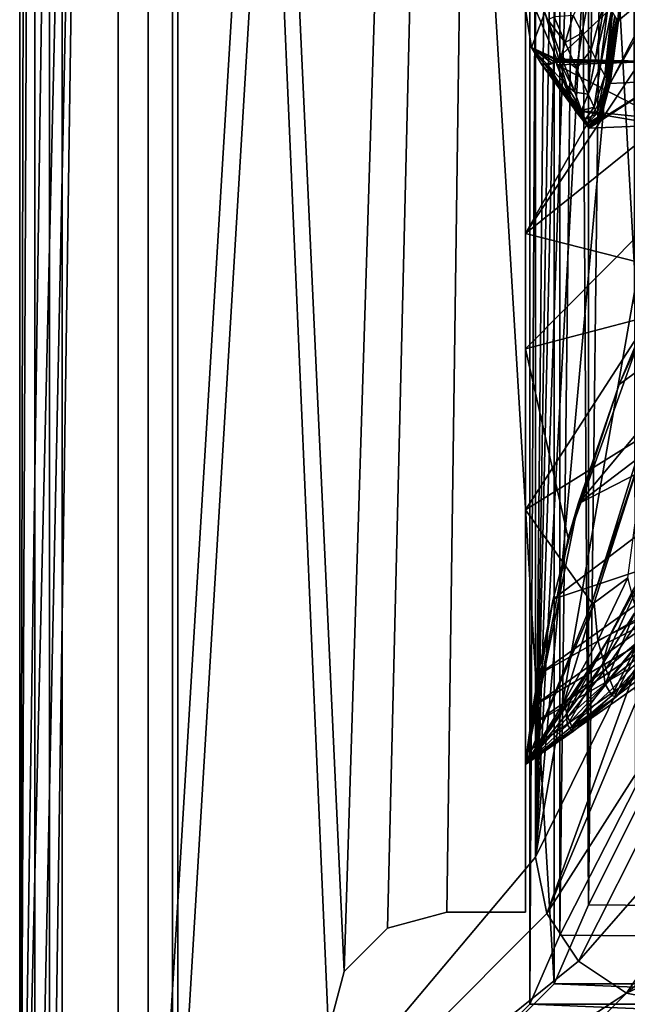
# Model space of a CAD drawing. Header units: metres. Extents: x 0 to 1004, y -708 to 0.
# Tile 2 of 116: x 0 to 62, y -652 to -552. Entities that reach past the tile are written whole.
import ezdxf

# ---------------------------------------------------------------- set-up
doc = ezdxf.new("R2010")
doc.units = ezdxf.units.M

msp = doc.modelspace()

# ---------------------------------------------------------------- linework, layer by layer
at = {"layer": 'top01'}
for points in [[(4.296307, -31.426254, 2063.059814), (32.904003, -648.417358, 2063.059814), (51.296307, -64.566307, 2063.059814)], [(32.904003, -648.417358, 2063.059814), (4.296307, -31.426254, 2063.059814), (31.296307, -654.417358, 2063.059814)], [(4.296307, -31.426254, 2063.059814), (4.296307, -686.417358, 2063.059814), (31.296307, -654.417358, 2063.059814)], [(51.296307, -64.566307, 163.059692), (32.904003, -648.417358, 163.059692), (4.296307, -31.426254, 163.059692)], [(4.296307, -31.426254, 163.059692), (32.904003, -648.417358, 163.059692), (31.296307, -654.417358, 163.059692)], [(4.296307, -686.417358, 163.059692), (4.296307, -31.426254, 163.059692), (31.296307, -654.417358, 163.059692)], [(4.296307, -686.417358, 163.059692), (4.296307, -686.417358, 176.057236), (4.296307, -31.426254, 163.059692)], [(4.296307, -686.417358, 176.057236), (4.296307, -686.417358, 2050.057129), (4.296307, -31.426254, 163.059692)], [(4.296307, -31.426254, 163.059692), (4.296307, -686.417358, 2050.057129), (4.296307, -31.426254, 2063.059814)], [(4.296307, -686.417358, 2050.057129), (4.296307, -686.417358, 2063.059814), (4.296307, -31.426254, 2063.059814)], [(51.296307, -64.566307, 2063.059814), (32.904003, -648.417358, 2063.059814), (37.296307, -644.025024, 2063.059814)], [(51.296307, -64.566307, 163.059692), (37.296307, -644.025024, 163.059692), (32.904003, -648.417358, 163.059692)], [(37.296307, -644.025024, 2063.059814), (43.296307, -642.417358, 2063.059814), (51.296307, -64.566307, 2063.059814)], [(43.296307, -642.417358, 163.059692), (37.296307, -644.025024, 163.059692), (51.296307, -64.566307, 163.059692)], [(43.296307, -642.417358, 2063.059814), (51.296307, -642.417358, 2063.059814), (51.296307, -64.566307, 2063.059814)], [(51.296307, -642.417358, 163.059692), (43.296307, -642.417358, 163.059692), (51.296307, -64.566307, 163.059692)], [(51.296307, -642.417358, 2063.059814), (51.296307, -344.212433, 2037.928223), (51.296307, -64.566307, 2063.059814)], [(51.296307, -64.566307, 163.059692), (51.296307, -344.179352, 179.059677), (51.296307, -642.417358, 163.059692)], [(51.296307, -344.179352, 179.059677), (51.29631, -368.229248, 179.983154), (51.296307, -642.417358, 163.059692)], [(51.296307, -642.417358, 2063.059814), (51.296307, -379.358856, 2036.812866), (51.296307, -344.212433, 2037.928223)], [(51.296307, -642.417358, 163.059692), (51.29631, -368.229248, 179.983154), (51.29631, -392.138245, 182.753937)], [(51.296307, -414.289124, 2033.451294), (51.296307, -379.358856, 2036.812866), (51.296307, -642.417358, 2063.059814)], [(51.29631, -392.138245, 182.753937), (51.296322, -415.760559, 187.369766), (51.296307, -642.417358, 163.059692)], [(51.296307, -545.708618, 2038.852905), (51.296307, -414.289124, 2033.451294), (51.296307, -642.417358, 2063.059814)], [(51.296322, -415.760559, 187.369766), (51.296322, -438.949615, 193.818451), (51.296307, -642.417358, 163.059692)], [(51.296307, -642.417358, 163.059692), (51.296322, -438.949615, 193.818451), (51.296299, -461.559418, 202.071503)], [(51.296299, -461.559418, 202.071503), (51.296318, -483.448181, 212.081375), (51.296307, -642.417358, 163.059692)], [(51.296318, -483.448181, 212.081375), (51.296307, -504.481445, 223.782303), (51.296307, -642.417358, 163.059692)], [(51.296307, -642.417358, 163.059692), (51.296307, -504.481445, 223.782303), (51.296307, -541.746399, 234.532043)], [(50.696754, -547.123962, 1498.722168), (78.530624, -533.296875, 1517.080933), (54.458176, -555.882141, 1499.418823)], [(54.458176, -555.882141, 1499.418823), (78.530624, -533.296875, 1517.080933), (64.557434, -556.107483, 1505.210205)], [(64.958168, -548.415039, 931.267273), (64.770073, -533.586365, 788.155823), (60.716156, -551.948853, 975.428162)], [(60.716156, -551.948853, 975.428162), (64.770073, -533.586365, 788.155823), (61.564667, -542.806213, 870.966614)], [(51.296307, -541.746399, 234.532043), (51.29636, -585.252197, 225.005692), (51.296307, -642.417358, 163.059692)], [(89.512543, -542.684937, 241.204956), (75.097847, -561.246094, 235.300919), (51.296307, -541.746399, 234.532043)], [(75.097847, -561.246094, 235.300919), (51.29636, -585.252197, 225.005692), (51.296307, -541.746399, 234.532043)], [(69.143967, -546.791016, 2035.872192), (69.004654, -542.102051, 2034.781128), (51.296307, -573.572144, 2043.606323)], [(69.004654, -542.102051, 2034.781128), (51.296307, -545.708618, 2038.852905), (51.296307, -573.572144, 2043.606323)], [(61.492931, -542.783325, 870.774902), (60.602188, -551.880615, 975.173157), (60.645874, -551.946167, 975.143494)], [(61.521011, -542.818726, 870.754517), (61.492931, -542.783325, 870.774902), (60.645874, -551.946167, 975.143494)], [(61.521011, -542.818726, 870.754517), (60.645874, -551.946167, 975.143494), (60.703629, -551.862793, 975.156311)], [(61.529472, -542.758789, 870.723755), (60.660934, -551.875305, 975.098877), (60.651138, -551.886169, 975.080688)], [(61.522686, -542.763977, 870.711487), (61.529472, -542.758789, 870.723755), (60.651138, -551.886169, 975.080688)], [(61.522686, -542.763977, 870.711487), (60.651138, -551.886169, 975.080688), (60.678783, -551.881653, 975.087708)], [(60.678783, -551.881653, 975.087708), (60.700829, -551.887512, 975.088684), (61.540878, -542.759094, 870.716003)], [(61.540878, -542.759094, 870.716003), (61.522686, -542.763977, 870.711487), (60.678783, -551.881653, 975.087708)], [(60.700829, -551.887512, 975.088684), (61.555317, -542.760986, 870.716492), (61.540878, -542.759094, 870.716003)], [(60.700829, -551.887512, 975.088684), (60.716156, -551.948853, 975.428162), (61.555317, -542.760986, 870.716492)], [(60.716156, -551.948853, 975.428162), (61.564667, -542.806213, 870.966614), (61.555317, -542.760986, 870.716492)], [(51.296307, -642.417358, 2063.059814), (51.296307, -573.572144, 2043.606323), (51.296307, -545.708618, 2038.852905)], [(53.258217, -551.167358, 1395.387573), (50.696754, -547.123962, 1498.722168), (51.881226, -554.714172, 1498.121582)], [(51.881226, -554.714172, 1498.121582), (50.696754, -547.123962, 1498.722168), (54.458176, -555.882141, 1499.418823)], [(51.296307, -573.572144, 2043.606323), (68.866333, -559.451843, 2038.459351), (69.143967, -546.791016, 2035.872192)], [(57.019741, -553.19873, 1081.49231), (58.023891, -547.776794, 977.015747), (56.132061, -551.445496, 1082.078735)], [(58.023891, -547.776794, 977.015747), (57.019741, -553.19873, 1081.49231), (57.93121, -554.944458, 1080.905518)], [(58.023891, -547.776794, 977.015747), (57.93121, -554.944458, 1080.905518), (59.321442, -549.904968, 976.064392)], [(65.148102, -558.083435, 1074.574097), (64.958168, -548.415039, 931.267273), (59.863762, -558.349976, 1080.093384)], [(59.863762, -558.349976, 1080.093384), (64.958168, -548.415039, 931.267273), (60.716156, -551.948853, 975.428162)], [(59.321442, -549.904968, 976.064392), (57.93121, -554.944458, 1080.905518), (58.395775, -555.814514, 1080.612061)], [(59.321442, -549.904968, 976.064392), (58.395775, -555.814514, 1080.612061), (59.65694, -550.433655, 975.826477)], [(53.258217, -551.167358, 1395.387573), (51.881226, -554.714172, 1498.121582), (54.733624, -556.088806, 1394.888428)], [(53.548935, -551.88092, 1291.288696), (53.258217, -551.167358, 1395.387573), (54.895191, -555.569824, 1290.670532)], [(54.895191, -555.569824, 1290.670532), (53.258217, -551.167358, 1395.387573), (54.733624, -556.088806, 1394.888428)], [(59.65694, -550.433655, 975.826477), (58.395775, -555.814514, 1080.612061), (58.86618, -556.682678, 1080.318848)], [(59.996826, -550.960999, 975.588684), (59.65694, -550.433655, 975.826477), (58.86618, -556.682678, 1080.318848)], [(59.342438, -557.548889, 1080.025879), (59.996826, -550.960999, 975.588684), (58.86618, -556.682678, 1080.318848)], [(59.996826, -550.960999, 975.588684), (59.342438, -557.548889, 1080.025879), (60.34111, -551.487, 975.351135)], [(54.181015, -551.575989, 1187.089355), (53.548935, -551.88092, 1291.288696), (55.305431, -554.208984, 1186.449341)], [(55.305431, -554.208984, 1186.449341), (53.548935, -551.88092, 1291.288696), (54.895191, -555.569824, 1290.670532)], [(56.132061, -551.445496, 1082.078735), (54.181015, -551.575989, 1187.089355), (55.305431, -554.208984, 1186.449341)], [(55.305431, -554.208984, 1186.449341), (57.019741, -553.19873, 1081.49231), (56.132061, -551.445496, 1082.078735)], [(60.34111, -551.487, 975.351135), (59.342438, -557.548889, 1080.025879), (59.582741, -557.981323, 1079.879517)], [(60.514885, -551.749451, 975.232483), (60.34111, -551.487, 975.351135), (59.582741, -557.981323, 1079.879517)], [(59.703445, -558.197327, 1079.806396), (60.514885, -551.749451, 975.232483), (59.582741, -557.981323, 1079.879517)], [(60.514885, -551.749451, 975.232483), (59.703445, -558.197327, 1079.806396), (60.602188, -551.880615, 975.173157)], [(60.602188, -551.880615, 975.173157), (59.703445, -558.197327, 1079.806396), (59.763844, -558.30542, 1079.769775)], [(60.645874, -551.946167, 975.143494), (60.602188, -551.880615, 975.173157), (59.763844, -558.30542, 1079.769775)], [(60.645874, -551.946167, 975.143494), (59.763844, -558.30542, 1079.769775), (59.842598, -558.210815, 1079.789307)], [(60.660934, -551.875305, 975.098877), (59.774628, -558.261597, 1079.691284), (60.651138, -551.886169, 975.080688)], [(60.660934, -551.875305, 975.098877), (59.787167, -558.242065, 1079.714722), (59.774628, -558.261597, 1079.691284)], [(60.651138, -551.886169, 975.080688), (59.774628, -558.261597, 1079.691284), (59.811974, -558.260132, 1079.701294)], [(60.660934, -551.875305, 975.098877), (60.676556, -551.867126, 975.119995), (59.787167, -558.242065, 1079.714722)], [(60.676556, -551.867126, 975.119995), (59.807472, -558.226074, 1079.742188), (59.787167, -558.242065, 1079.714722)], [(59.807472, -558.226074, 1079.742188), (60.692551, -551.859131, 975.141174), (59.828281, -558.210388, 1079.769775)], [(60.676556, -551.867126, 975.119995), (60.692551, -551.859131, 975.141174), (59.807472, -558.226074, 1079.742188)], [(59.811974, -558.260132, 1079.701294), (59.8419, -558.273071, 1079.703247), (60.678783, -551.881653, 975.087708)], [(60.678783, -551.881653, 975.087708), (60.651138, -551.886169, 975.080688), (59.811974, -558.260132, 1079.701294)], [(60.700882, -551.855469, 975.151855), (59.839134, -558.203003, 1079.783691), (59.828281, -558.210388, 1079.769775)], [(59.828281, -558.210388, 1079.769775), (60.692551, -551.859131, 975.141174), (60.700882, -551.855469, 975.151855)], [(60.704613, -551.852844, 975.156677), (59.839134, -558.203003, 1079.783691), (60.700882, -551.855469, 975.151855)], [(59.839134, -558.203003, 1079.783691), (60.704613, -551.852844, 975.156677), (59.844002, -558.198486, 1079.789917)], [(59.8419, -558.273071, 1079.703247), (60.700829, -551.887512, 975.088684), (60.678783, -551.881653, 975.087708)], [(59.8419, -558.273071, 1079.703247), (59.863762, -558.349976, 1080.093384), (60.700829, -551.887512, 975.088684)], [(60.703629, -551.862793, 975.156311), (60.645874, -551.946167, 975.143494), (59.842598, -558.210815, 1079.789307)], [(60.703629, -551.862793, 975.156311), (59.842598, -558.210815, 1079.789307), (59.844147, -558.204834, 1079.790039)], [(60.704613, -551.852844, 975.156677), (60.705204, -551.855225, 975.157104), (59.844002, -558.198486, 1079.789917)], [(60.705204, -551.855225, 975.157104), (59.844765, -558.201477, 1079.790405), (59.844002, -558.198486, 1079.789917)], [(60.703629, -551.862793, 975.156311), (59.844147, -558.204834, 1079.790039), (60.704758, -551.857971, 975.15686)], [(60.704758, -551.857971, 975.15686), (59.844147, -558.204834, 1079.790039), (59.844765, -558.201477, 1079.790405)], [(60.704758, -551.857971, 975.15686), (59.844765, -558.201477, 1079.790405), (60.705204, -551.855225, 975.157104)], [(59.863762, -558.349976, 1080.093384), (60.716156, -551.948853, 975.428162), (60.700829, -551.887512, 975.088684)], [(56.459549, -556.832031, 1185.808594), (57.019741, -553.19873, 1081.49231), (55.305431, -554.208984, 1186.449341)], [(57.019741, -553.19873, 1081.49231), (56.459549, -556.832031, 1185.808594), (57.93121, -554.944458, 1080.905518)], [(54.895191, -555.569824, 1290.670532), (56.459549, -556.832031, 1185.808594), (55.305431, -554.208984, 1186.449341)], [(52.920883, -556.39856, 1498.437622), (55.867161, -559.769592, 1394.514893), (51.881226, -554.714172, 1498.121582)], [(55.867161, -559.769592, 1394.514893), (55.486763, -558.54364, 1394.639282), (51.881226, -554.714172, 1498.121582)], [(51.881226, -554.714172, 1498.121582), (55.486763, -558.54364, 1394.639282), (54.733624, -556.088806, 1394.888428)], [(54.458176, -555.882141, 1499.418823), (54.399502, -555.986877, 1499.366699), (51.881226, -554.714172, 1498.121582)], [(54.399502, -555.986877, 1499.366699), (54.186161, -556.172485, 1499.21106), (51.881226, -554.714172, 1498.121582)], [(51.881226, -554.714172, 1498.121582), (54.186161, -556.172485, 1499.21106), (53.982227, -556.315979, 1499.067993)], [(52.920883, -556.39856, 1498.437622), (51.881226, -554.714172, 1498.121582), (53.982227, -556.315979, 1499.067993)], [(57.93121, -554.944458, 1080.905518), (56.459549, -556.832031, 1185.808594), (57.643024, -559.445129, 1185.167847)], [(57.93121, -554.944458, 1080.905518), (57.643024, -559.445129, 1185.167847), (58.395775, -555.814514, 1080.612061)], [(53.982227, -556.315979, 1499.067993), (54.365826, -556.159058, 1499.317139), (53.598354, -556.487793, 1498.815674)], [(54.365826, -556.159058, 1499.317139), (56.218254, -560.841492, 1394.366943), (53.598354, -556.487793, 1498.815674)], [(53.982227, -556.315979, 1499.067993), (54.186161, -556.172485, 1499.21106), (54.365826, -556.159058, 1499.317139)], [(54.186161, -556.172485, 1499.21106), (54.416687, -555.967041, 1499.380127), (54.458176, -555.882141, 1499.418823)], [(54.458176, -555.882141, 1499.418823), (54.425331, -555.925476, 1499.392334), (54.186161, -556.172485, 1499.21106)], [(54.425331, -555.925476, 1499.392334), (54.37941, -556.00531, 1499.351807), (54.186161, -556.172485, 1499.21106)], [(54.407768, -555.977661, 1499.373047), (54.416687, -555.967041, 1499.380127), (54.186161, -556.172485, 1499.21106)], [(54.399502, -555.986877, 1499.366699), (54.407768, -555.977661, 1499.373047), (54.186161, -556.172485, 1499.21106)], [(54.186161, -556.172485, 1499.21106), (54.37941, -556.00531, 1499.351807), (54.321316, -556.099487, 1499.30188)], [(54.186161, -556.172485, 1499.21106), (54.321316, -556.099487, 1499.30188), (54.365826, -556.159058, 1499.317139)], [(64.557434, -556.107483, 1505.210205), (54.321316, -556.099487, 1499.30188), (54.436886, -555.940674, 1499.396362)], [(54.321316, -556.099487, 1499.30188), (54.37941, -556.00531, 1499.351807), (54.436886, -555.940674, 1499.396362)], [(64.557434, -556.107483, 1505.210205), (54.365826, -556.159058, 1499.317139), (54.321316, -556.099487, 1499.30188)], [(54.436356, -556.237061, 1499.344116), (54.365826, -556.159058, 1499.317139), (64.557434, -556.107483, 1505.210205)], [(54.365826, -556.159058, 1499.317139), (54.436356, -556.237061, 1499.344116), (56.218254, -560.841492, 1394.366943)], [(54.436886, -555.940674, 1499.396362), (54.37941, -556.00531, 1499.351807), (54.425331, -555.925476, 1499.392334)], [(54.407768, -555.977661, 1499.373047), (54.399502, -555.986877, 1499.366699), (54.458176, -555.882141, 1499.418823)], [(54.416687, -555.967041, 1499.380127), (54.407768, -555.977661, 1499.373047), (54.458176, -555.882141, 1499.418823)], [(54.458176, -555.882141, 1499.418823), (54.472195, -555.886292, 1499.42627), (54.425331, -555.925476, 1499.392334)], [(54.472195, -555.886292, 1499.42627), (54.436886, -555.940674, 1499.396362), (54.425331, -555.925476, 1499.392334)], [(54.473721, -556.447693, 1499.328979), (54.436356, -556.237061, 1499.344116), (64.557434, -556.107483, 1505.210205)], [(54.436356, -556.237061, 1499.344116), (56.268169, -560.893066, 1394.37854), (56.218254, -560.841492, 1394.366943)], [(54.436356, -556.237061, 1499.344116), (54.473721, -556.447693, 1499.328979), (56.268169, -560.893066, 1394.37854)], [(54.458176, -555.882141, 1499.418823), (54.436886, -555.940674, 1499.396362), (54.472195, -555.886292, 1499.42627)], [(54.436886, -555.940674, 1499.396362), (54.458176, -555.882141, 1499.418823), (64.557434, -556.107483, 1505.210205)], [(54.473721, -556.447693, 1499.328979), (64.557434, -556.107483, 1505.210205), (65.057419, -561.931396, 1361.605957)], [(54.733624, -556.088806, 1394.888428), (56.276722, -559.246033, 1290.052124), (54.895191, -555.569824, 1290.670532)], [(55.486763, -558.54364, 1394.639282), (56.276722, -559.246033, 1290.052124), (54.733624, -556.088806, 1394.888428)], [(56.276722, -559.246033, 1290.052124), (56.459549, -556.832031, 1185.808594), (54.895191, -555.569824, 1290.670532)], [(58.395775, -555.814514, 1080.612061), (57.643024, -559.445129, 1185.167847), (58.86618, -556.682678, 1080.318848)], [(53.598354, -556.487793, 1498.815674), (52.920883, -556.39856, 1498.437622), (53.982227, -556.315979, 1499.067993)], [(56.179554, -560.754822, 1394.375122), (52.920883, -556.39856, 1498.437622), (56.155121, -560.817688, 1394.341919)], [(56.155121, -560.817688, 1394.341919), (52.920883, -556.39856, 1498.437622), (53.598354, -556.487793, 1498.815674)], [(56.153996, -560.688538, 1394.421631), (56.058327, -560.382202, 1394.452637), (52.920883, -556.39856, 1498.437622)], [(56.058327, -560.382202, 1394.452637), (55.867161, -559.769592, 1394.514893), (52.920883, -556.39856, 1498.437622)], [(56.283733, -560.617676, 1394.4823), (56.153996, -560.688538, 1394.421631), (52.920883, -556.39856, 1498.437622)], [(56.256493, -560.64209, 1394.455322), (52.920883, -556.39856, 1498.437622), (56.217598, -560.698059, 1394.415039)], [(56.217598, -560.698059, 1394.415039), (52.920883, -556.39856, 1498.437622), (56.179554, -560.754822, 1394.375122)], [(56.276718, -560.615051, 1394.475586), (52.920883, -556.39856, 1498.437622), (56.256493, -560.64209, 1394.455322)], [(56.285748, -560.601379, 1394.484863), (52.920883, -556.39856, 1498.437622), (56.276718, -560.615051, 1394.475586)], [(56.286236, -560.60968, 1394.484497), (52.920883, -556.39856, 1498.437622), (56.285748, -560.601379, 1394.484863)], [(52.920883, -556.39856, 1498.437622), (56.286236, -560.60968, 1394.484497), (56.283733, -560.617676, 1394.4823)], [(53.598354, -556.487793, 1498.815674), (56.218254, -560.841492, 1394.366943), (56.155121, -560.817688, 1394.341919)], [(54.473721, -556.447693, 1499.328979), (56.303799, -561.047363, 1394.581665), (56.268169, -560.893066, 1394.37854)], [(56.303799, -561.047363, 1394.581665), (54.473721, -556.447693, 1499.328979), (65.057419, -561.931396, 1361.605957)], [(56.459549, -556.832031, 1185.808594), (56.276722, -559.246033, 1290.052124), (57.643024, -559.445129, 1185.167847)], [(58.86618, -556.682678, 1080.318848), (57.643024, -559.445129, 1185.167847), (58.245724, -560.747864, 1184.8479)], [(59.342438, -557.548889, 1080.025879), (58.86618, -556.682678, 1080.318848), (58.245724, -560.747864, 1184.8479)], [(58.906586, -562.001404, 1184.889771), (57.75074, -562.899963, 1289.743774), (65.148102, -558.083435, 1074.574097)], [(57.75074, -562.899963, 1289.743774), (65.22084, -562.589539, 1218.034302), (65.148102, -558.083435, 1074.574097)], [(58.549789, -561.398315, 1184.68811), (59.342438, -557.548889, 1080.025879), (58.245724, -560.747864, 1184.8479)], [(59.342438, -557.548889, 1080.025879), (58.549789, -561.398315, 1184.68811), (59.582741, -557.981323, 1079.879517)], [(59.582741, -557.981323, 1079.879517), (58.549789, -561.398315, 1184.68811), (58.702511, -561.723328, 1184.608276)], [(59.703445, -558.197327, 1079.806396), (59.582741, -557.981323, 1079.879517), (58.702511, -561.723328, 1184.608276)], [(59.703445, -558.197327, 1079.806396), (58.702511, -561.723328, 1184.608276), (58.778931, -561.885864, 1184.568359)], [(59.763844, -558.30542, 1079.769775), (59.703445, -558.197327, 1079.806396), (58.778931, -561.885864, 1184.568359)], [(59.787167, -558.242065, 1079.714722), (58.794006, -561.879272, 1184.480347), (59.774628, -558.261597, 1079.691284)], [(59.787167, -558.242065, 1079.714722), (58.809464, -561.848145, 1184.508301), (58.794006, -561.879272, 1184.480347)], [(59.774628, -558.261597, 1079.691284), (58.794006, -561.879272, 1184.480347), (58.840904, -561.883667, 1184.494141)], [(58.809464, -561.848145, 1184.508301), (59.807472, -558.226074, 1079.742188), (58.834629, -561.821411, 1184.54126)], [(59.787167, -558.242065, 1079.714722), (59.807472, -558.226074, 1079.742188), (58.809464, -561.848145, 1184.508301)], [(59.828281, -558.210388, 1079.769775), (58.860424, -561.795166, 1184.574219), (58.834629, -561.821411, 1184.54126)], [(58.834629, -561.821411, 1184.54126), (59.807472, -558.226074, 1079.742188), (59.828281, -558.210388, 1079.769775)], [(58.840904, -561.883667, 1184.494141), (58.878544, -561.906616, 1184.498169), (59.811974, -558.260132, 1079.701294)], [(59.774628, -558.261597, 1079.691284), (58.840904, -561.883667, 1184.494141), (59.811974, -558.260132, 1079.701294)], [(59.839134, -558.203003, 1079.783691), (58.860424, -561.795166, 1184.574219), (59.828281, -558.210388, 1079.769775)], [(58.860424, -561.795166, 1184.574219), (59.839134, -558.203003, 1079.783691), (58.873882, -561.782654, 1184.590942)], [(59.844002, -558.198486, 1079.789917), (58.879925, -561.775635, 1184.598389), (58.873882, -561.782654, 1184.590942)], [(59.839134, -558.203003, 1079.783691), (59.844002, -558.198486, 1079.789917), (58.873882, -561.782654, 1184.590942)], [(59.842598, -558.210815, 1079.789307), (59.763844, -558.30542, 1079.769775), (58.878124, -561.789795, 1184.597412)], [(59.842598, -558.210815, 1079.789307), (58.878124, -561.789795, 1184.597412), (58.880085, -561.782898, 1184.598511)], [(58.878544, -561.906616, 1184.498169), (59.8419, -558.273071, 1079.703247), (59.811974, -558.260132, 1079.701294)], [(58.878544, -561.906616, 1184.498169), (58.906586, -562.001404, 1184.889771), (59.8419, -558.273071, 1079.703247)], [(59.844765, -558.201477, 1079.790405), (58.879925, -561.775635, 1184.598389), (59.844002, -558.198486, 1079.789917)], [(59.844147, -558.204834, 1079.790039), (58.879925, -561.775635, 1184.598389), (59.844765, -558.201477, 1079.790405)], [(59.844147, -558.204834, 1079.790039), (58.880085, -561.782898, 1184.598511), (58.879925, -561.775635, 1184.598389)], [(59.842598, -558.210815, 1079.789307), (58.880085, -561.782898, 1184.598511), (59.844147, -558.204834, 1079.790039)], [(58.906586, -562.001404, 1184.889771), (65.148102, -558.083435, 1074.574097), (59.863762, -558.349976, 1080.093384)], [(58.906586, -562.001404, 1184.889771), (59.863762, -558.349976, 1080.093384), (59.8419, -558.273071, 1079.703247)], [(56.276722, -559.246033, 1290.052124), (55.486763, -558.54364, 1394.639282), (56.980667, -561.079407, 1289.74353)], [(56.980667, -561.079407, 1289.74353), (55.486763, -558.54364, 1394.639282), (55.867161, -559.769592, 1394.514893)], [(57.643024, -559.445129, 1185.167847), (56.276722, -559.246033, 1290.052124), (56.980667, -561.079407, 1289.74353)], [(59.763844, -558.30542, 1079.769775), (58.778931, -561.885864, 1184.568359), (58.878124, -561.789795, 1184.597412)], [(66.836441, -577.525208, 2041.267578), (68.866333, -559.451843, 2038.459351), (51.296307, -573.572144, 2043.606323)], [(56.980667, -561.079407, 1289.74353), (55.867161, -559.769592, 1394.514893), (57.335903, -561.994873, 1289.589355)], [(57.335903, -561.994873, 1289.589355), (55.867161, -559.769592, 1394.514893), (56.058327, -560.382202, 1394.452637)], [(57.643024, -559.445129, 1185.167847), (56.980667, -561.079407, 1289.74353), (58.245724, -560.747864, 1184.8479)], [(75.097847, -561.246094, 235.300919), (63.671509, -582.025085, 228.172577), (51.29636, -585.252197, 225.005692)], [(57.514347, -562.452332, 1289.512329), (56.058327, -560.382202, 1394.452637), (56.153996, -560.688538, 1394.421631)], [(57.514347, -562.452332, 1289.512329), (57.335903, -561.994873, 1289.589355), (56.058327, -560.382202, 1394.452637)], [(57.603642, -562.681091, 1289.473755), (56.153996, -560.688538, 1394.421631), (56.283733, -560.617676, 1394.4823)], [(57.603642, -562.681091, 1289.473755), (57.514347, -562.452332, 1289.512329), (56.153996, -560.688538, 1394.421631)], [(57.636608, -562.686829, 1289.415894), (56.179554, -560.754822, 1394.375122), (56.155121, -560.817688, 1394.341919)], [(56.218254, -560.841492, 1394.366943), (57.617462, -562.732422, 1289.384644), (56.155121, -560.817688, 1394.341919)], [(56.155121, -560.817688, 1394.341919), (57.617462, -562.732422, 1289.384644), (57.636608, -562.686829, 1289.415894)], [(56.179554, -560.754822, 1394.375122), (57.667412, -562.646423, 1289.453125), (56.217598, -560.698059, 1394.415039)], [(57.667412, -562.646423, 1289.453125), (56.179554, -560.754822, 1394.375122), (57.636608, -562.686829, 1289.415894)], [(57.698963, -562.606689, 1289.490356), (56.256493, -560.64209, 1394.455322), (56.217598, -560.698059, 1394.415039)], [(57.667412, -562.646423, 1289.453125), (57.698963, -562.606689, 1289.490356), (56.217598, -560.698059, 1394.415039)], [(56.218254, -560.841492, 1394.366943), (56.268169, -560.893066, 1394.37854), (57.673206, -562.745239, 1289.40332)], [(57.617462, -562.732422, 1289.384644), (56.218254, -560.841492, 1394.366943), (57.673206, -562.745239, 1289.40332)], [(57.715412, -562.587646, 1289.509277), (56.276718, -560.615051, 1394.475586), (56.256493, -560.64209, 1394.455322)], [(57.715412, -562.587646, 1289.509277), (56.256493, -560.64209, 1394.455322), (57.698963, -562.606689, 1289.490356)], [(56.268169, -560.893066, 1394.37854), (57.717785, -562.781067, 1289.4104), (57.673206, -562.745239, 1289.40332)], [(56.268169, -560.893066, 1394.37854), (56.303799, -561.047363, 1394.581665), (57.717785, -562.781067, 1289.4104)], [(57.722786, -562.577515, 1289.517822), (56.285748, -560.601379, 1394.484863), (56.276718, -560.615051, 1394.475586)], [(57.722786, -562.577515, 1289.517822), (56.276718, -560.615051, 1394.475586), (57.715412, -562.587646, 1289.509277)], [(56.286236, -560.60968, 1394.484497), (57.720734, -562.593018, 1289.516113), (56.283733, -560.617676, 1394.4823)], [(57.720734, -562.593018, 1289.516113), (57.603642, -562.681091, 1289.473755), (56.283733, -560.617676, 1394.4823)], [(57.723034, -562.585449, 1289.5177), (56.285748, -560.601379, 1394.484863), (57.722786, -562.577515, 1289.517822)], [(57.723034, -562.585449, 1289.5177), (56.286236, -560.60968, 1394.484497), (56.285748, -560.601379, 1394.484863)], [(57.720734, -562.593018, 1289.516113), (56.286236, -560.60968, 1394.484497), (57.723034, -562.585449, 1289.5177)], [(56.303799, -561.047363, 1394.581665), (57.75074, -562.899963, 1289.743774), (57.717785, -562.781067, 1289.4104)], [(57.75074, -562.899963, 1289.743774), (56.303799, -561.047363, 1394.581665), (65.22084, -562.589539, 1218.034302)], [(56.303799, -561.047363, 1394.581665), (65.057419, -561.931396, 1361.605957), (65.22084, -562.589539, 1218.034302)], [(58.245724, -560.747864, 1184.8479), (56.980667, -561.079407, 1289.74353), (57.335903, -561.994873, 1289.589355)], [(58.549789, -561.398315, 1184.68811), (58.245724, -560.747864, 1184.8479), (57.335903, -561.994873, 1289.589355)], [(57.514347, -562.452332, 1289.512329), (58.549789, -561.398315, 1184.68811), (57.335903, -561.994873, 1289.589355)], [(58.549789, -561.398315, 1184.68811), (57.514347, -562.452332, 1289.512329), (58.702511, -561.723328, 1184.608276)], [(58.702511, -561.723328, 1184.608276), (57.514347, -562.452332, 1289.512329), (57.603642, -562.681091, 1289.473755)], [(58.778931, -561.885864, 1184.568359), (58.702511, -561.723328, 1184.608276), (57.603642, -562.681091, 1289.473755)], [(58.778931, -561.885864, 1184.568359), (57.603642, -562.681091, 1289.473755), (57.720734, -562.593018, 1289.516113)], [(57.617462, -562.732422, 1289.384644), (58.809464, -561.848145, 1184.508301), (57.636608, -562.686829, 1289.415894)], [(58.809464, -561.848145, 1184.508301), (57.617462, -562.732422, 1289.384644), (58.794006, -561.879272, 1184.480347)], [(58.794006, -561.879272, 1184.480347), (57.617462, -562.732422, 1289.384644), (57.673206, -562.745239, 1289.40332)], [(58.834629, -561.821411, 1184.54126), (57.667412, -562.646423, 1289.453125), (57.636608, -562.686829, 1289.415894)], [(57.636608, -562.686829, 1289.415894), (58.809464, -561.848145, 1184.508301), (58.834629, -561.821411, 1184.54126)], [(58.860424, -561.795166, 1184.574219), (57.667412, -562.646423, 1289.453125), (58.834629, -561.821411, 1184.54126)], [(57.667412, -562.646423, 1289.453125), (58.860424, -561.795166, 1184.574219), (57.698963, -562.606689, 1289.490356)], [(58.794006, -561.879272, 1184.480347), (57.673206, -562.745239, 1289.40332), (58.840904, -561.883667, 1184.494141)], [(57.673206, -562.745239, 1289.40332), (57.717785, -562.781067, 1289.4104), (58.840904, -561.883667, 1184.494141)], [(58.873882, -561.782654, 1184.590942), (57.715412, -562.587646, 1289.509277), (57.698963, -562.606689, 1289.490356)], [(58.860424, -561.795166, 1184.574219), (58.873882, -561.782654, 1184.590942), (57.698963, -562.606689, 1289.490356)], [(58.879925, -561.775635, 1184.598389), (57.715412, -562.587646, 1289.509277), (58.873882, -561.782654, 1184.590942)], [(58.879925, -561.775635, 1184.598389), (57.722786, -562.577515, 1289.517822), (57.715412, -562.587646, 1289.509277)], [(57.717785, -562.781067, 1289.4104), (58.878544, -561.906616, 1184.498169), (58.840904, -561.883667, 1184.494141)], [(57.717785, -562.781067, 1289.4104), (57.75074, -562.899963, 1289.743774), (58.878544, -561.906616, 1184.498169)], [(58.878124, -561.789795, 1184.597412), (58.778931, -561.885864, 1184.568359), (57.720734, -562.593018, 1289.516113)], [(58.878124, -561.789795, 1184.597412), (57.720734, -562.593018, 1289.516113), (57.723034, -562.585449, 1289.5177)], [(58.880085, -561.782898, 1184.598511), (57.722786, -562.577515, 1289.517822), (58.879925, -561.775635, 1184.598389)], [(58.880085, -561.782898, 1184.598511), (57.723034, -562.585449, 1289.5177), (57.722786, -562.577515, 1289.517822)], [(58.878124, -561.789795, 1184.597412), (57.723034, -562.585449, 1289.5177), (58.880085, -561.782898, 1184.598511)], [(57.75074, -562.899963, 1289.743774), (58.906586, -562.001404, 1184.889771), (58.878544, -561.906616, 1184.498169)], [(51.296307, -601.614258, 2045.18396), (51.296307, -573.572144, 2043.606323), (51.296307, -642.417358, 2063.059814)], [(51.296307, -601.614258, 2045.18396), (66.836441, -577.525208, 2041.267578), (51.296307, -573.572144, 2043.606323)], [(75.900215, -577.844421, 469.906891), (60.775791, -588.897339, 469.79483), (67.107895, -574.910645, 439.727539)], [(63.671509, -582.025085, 228.172577), (67.107895, -574.910645, 439.727539), (60.775791, -588.897339, 469.79483)], [(56.621262, -600.973999, 501.049255), (88.194374, -576.93988, 501.049255), (88.383919, -584.656006, 532.275879)], [(88.194374, -576.93988, 501.049255), (56.621262, -600.973999, 501.049255), (75.900215, -577.844421, 469.906891)], [(51.296307, -601.614258, 2045.18396), (63.289352, -594.136963, 2042.956421), (66.836441, -577.525208, 2041.267578)], [(56.621262, -600.973999, 501.049255), (60.775791, -588.897339, 469.79483), (75.900215, -577.844421, 469.906891)], [(63.671509, -582.025085, 228.172577), (55.624939, -604.483887, 219.836334), (51.29636, -585.252197, 225.005692)], [(63.671509, -582.025085, 228.172577), (60.775791, -588.897339, 469.79483), (55.624939, -604.483887, 219.836334)], [(51.29636, -585.252197, 225.005692), (51.296307, -627.417358, 210.627151), (51.296307, -642.417358, 163.059692)], [(51.29636, -585.252197, 225.005692), (55.624939, -604.483887, 219.836334), (51.296307, -627.417358, 210.627151)], [(71.243202, -604.976501, 563.872375), (54.090588, -610.668335, 532.092651), (88.383919, -584.656006, 532.275879)], [(54.090588, -610.668335, 532.092651), (56.621262, -600.973999, 501.049255), (88.383919, -584.656006, 532.275879)], [(60.775791, -588.897339, 469.79483), (56.621262, -600.973999, 501.049255), (55.624939, -604.483887, 219.836334)], [(58.01836, -611.042725, 2043.999146), (63.289352, -594.136963, 2042.956421), (51.296307, -601.614258, 2045.18396)], [(63.507984, -594.531738, 2014.056641), (63.289352, -594.136963, 2042.956421), (58.01836, -611.042725, 2043.999146)], [(63.507984, -594.531738, 2014.056641), (58.01836, -611.042725, 2043.999146), (58.253109, -611.02533, 2014.056641)], [(63.507984, -594.531738, 2014.056641), (58.253109, -611.02533, 2014.056641), (61.654289, -608.49231, 1845.893799)], [(92.552513, -598.430908, 628.322876), (92.421013, -598.53125, 662.19281), (51.296307, -627.417358, 628.322876)], [(92.552513, -598.430908, 628.322876), (51.296307, -627.417358, 628.322876), (71.878029, -611.942078, 612.117676)], [(92.421013, -598.53125, 662.19281), (51.296307, -627.417358, 663.269714), (51.296307, -627.417358, 628.322876)], [(59.420181, -615.173157, 663.057007), (51.296307, -627.417358, 663.269714), (92.421013, -598.53125, 662.19281)], [(66.082733, -602.07251, 662.882507), (59.420181, -615.173157, 663.057007), (92.421013, -598.53125, 662.19281)], [(55.624939, -604.483887, 219.836334), (56.621262, -600.973999, 501.049255), (51.296307, -627.417358, 210.627151)], [(56.621262, -600.973999, 501.049255), (54.090588, -610.668335, 532.092651), (51.296307, -627.417358, 210.627151)], [(51.296307, -627.417358, 2045.18396), (51.296307, -601.614258, 2045.18396), (51.296307, -642.417358, 2063.059814)], [(51.296307, -627.417358, 2045.18396), (58.01836, -611.042725, 2043.999146), (51.296307, -601.614258, 2045.18396)], [(63.429153, -607.78717, 664.052795), (59.420181, -615.173157, 663.057007), (66.082733, -602.07251, 662.882507)], [(71.345093, -607.761536, 579.87616), (52.568932, -618.336975, 563.763306), (71.243202, -604.976501, 563.872375)], [(52.568932, -618.336975, 563.763306), (54.090588, -610.668335, 532.092651), (71.243202, -604.976501, 563.872375)], [(71.564835, -610.084656, 595.96344), (52.057396, -621.526062, 580.535034), (71.345093, -607.761536, 579.87616)], [(52.057396, -621.526062, 580.535034), (52.568932, -618.336975, 563.763306), (71.345093, -607.761536, 579.87616)], [(59.08551, -617.258911, 832.5047), (59.878181, -614.390198, 664.052795), (63.429153, -607.78717, 664.052795)], [(63.429153, -607.78717, 664.052795), (62.326691, -612.080444, 832.504822), (59.08551, -617.258911, 832.5047)], [(59.878181, -614.390198, 664.052795), (59.420181, -615.173157, 663.057007), (63.429153, -607.78717, 664.052795)], [(58.253109, -611.02533, 2014.056641), (58.632648, -614.849182, 1845.861816), (61.654289, -608.49231, 1845.893799)], [(61.654289, -608.49231, 1845.893799), (58.632648, -614.849182, 1845.861816), (62.776123, -612.79895, 1677.386597)], [(71.878029, -611.942078, 612.117676), (51.778362, -623.482239, 592.778809), (71.564835, -610.084656, 595.96344)], [(71.564835, -610.084656, 595.96344), (51.778362, -623.482239, 592.778809), (52.057396, -621.526062, 580.535034)], [(51.296307, -627.417358, 210.627151), (54.090588, -610.668335, 532.092651), (52.568932, -618.336975, 563.763306)], [(58.01836, -611.042725, 2043.999146), (51.296307, -627.417358, 2045.18396), (58.253109, -611.02533, 2014.056641)], [(58.253109, -611.02533, 2014.056641), (51.296307, -627.417358, 2045.18396), (51.296307, -627.417358, 2014.056641)], [(58.253109, -611.02533, 2014.056641), (51.296307, -627.417358, 2014.056641), (55.179989, -621.157532, 1845.829956)], [(58.632648, -614.849182, 1845.861816), (58.253109, -611.02533, 2014.056641), (55.179989, -621.157532, 1845.829956)], [(51.296307, -627.417358, 628.322876), (51.434685, -626.195557, 614.528748), (71.878029, -611.942078, 612.117676)], [(71.878029, -611.942078, 612.117676), (51.434685, -626.195557, 614.528748), (51.778362, -623.482239, 592.778809)], [(62.326691, -612.080444, 832.504822), (59.358677, -619.293213, 1001.379517), (59.08551, -617.258911, 832.5047)], [(62.326691, -612.080444, 832.504822), (62.710346, -615.115479, 1001.372009), (59.358677, -619.293213, 1001.379517)], [(58.632648, -614.849182, 1845.861816), (59.421505, -617.740967, 1677.357788), (62.776123, -612.79895, 1677.386597)], [(62.776123, -612.79895, 1677.386597), (59.421505, -617.740967, 1677.357788), (63.356743, -614.410889, 1593.024048)], [(66.78299, -613.070068, 1170.451904), (60.472576, -620.558105, 1339.607666), (60.040192, -620.417969, 1170.479736)], [(60.040192, -620.417969, 1170.479736), (62.710346, -615.115479, 1001.372009), (66.78299, -613.070068, 1170.451904)], [(67.520142, -613.33551, 1339.587646), (60.472576, -620.558105, 1339.607666), (66.78299, -613.070068, 1170.451904)], [(63.848831, -615.652039, 1508.599731), (60.472576, -620.558105, 1339.607666), (67.520142, -613.33551, 1339.587646)], [(51.296307, -627.417358, 663.269714), (59.420181, -615.173157, 663.057007), (55.8339, -620.933594, 664.052795)], [(58.632648, -614.849182, 1845.861816), (55.179989, -621.157532, 1845.829956), (59.421505, -617.740967, 1677.357788)], [(55.408718, -622.371216, 832.504517), (59.878181, -614.390198, 664.052795), (59.08551, -617.258911, 832.5047)], [(55.8339, -620.933594, 664.052795), (59.878181, -614.390198, 664.052795), (55.408718, -622.371216, 832.504517)], [(55.8339, -620.933594, 664.052795), (59.420181, -615.173157, 663.057007), (59.878181, -614.390198, 664.052795)], [(62.710346, -615.115479, 1001.372009), (60.040192, -620.417969, 1170.479736), (59.358677, -619.293213, 1001.379517)], [(59.421505, -617.740967, 1677.357788), (59.832348, -618.824036, 1593.004272), (63.356743, -614.410889, 1593.024048)], [(63.356743, -614.410889, 1593.024048), (59.832348, -618.824036, 1593.004272), (63.848831, -615.652039, 1508.599731)], [(59.832348, -618.824036, 1593.004272), (60.181026, -619.658081, 1508.590942), (63.848831, -615.652039, 1508.599731)], [(63.848831, -615.652039, 1508.599731), (60.181026, -619.658081, 1508.590942), (60.472576, -620.558105, 1339.607666)], [(55.179989, -621.157532, 1845.829956), (55.594898, -622.61377, 1677.328979), (59.421505, -617.740967, 1677.357788)], [(55.553997, -623.39386, 1001.387024), (55.408718, -622.371216, 832.504517), (59.08551, -617.258911, 832.5047)], [(59.08551, -617.258911, 832.5047), (59.358677, -619.293213, 1001.379517), (55.553997, -623.39386, 1001.387024)], [(59.421505, -617.740967, 1677.357788), (55.594898, -622.61377, 1677.328979), (59.832348, -618.824036, 1593.004272)], [(52.568932, -618.336975, 563.763306), (52.057396, -621.526062, 580.535034), (51.296307, -627.417358, 210.627151)], [(55.594898, -622.61377, 1677.328979), (55.996853, -623.579895, 1508.582153), (59.832348, -618.824036, 1593.004272)], [(55.996853, -623.579895, 1508.582153), (60.181026, -619.658081, 1508.590942), (59.832348, -618.824036, 1593.004272)], [(59.358677, -619.293213, 1001.379517), (55.918385, -623.961243, 1170.493652), (55.553997, -623.39386, 1001.387024)], [(59.358677, -619.293213, 1001.379517), (60.040192, -620.417969, 1170.479736), (55.918385, -623.961243, 1170.493652)], [(60.181026, -619.658081, 1508.590942), (55.996853, -623.579895, 1508.582153), (60.472576, -620.558105, 1339.607666)], [(55.408718, -622.371216, 832.504517), (51.296307, -627.417358, 663.269714), (55.8339, -620.933594, 664.052795)], [(55.179989, -621.157532, 1845.829956), (51.296307, -627.417358, 2014.056641), (55.594898, -622.61377, 1677.328979)], [(60.040192, -620.417969, 1170.479736), (56.150528, -624.033142, 1339.617676), (55.918385, -623.961243, 1170.493652)], [(60.472576, -620.558105, 1339.607666), (55.996853, -623.579895, 1508.582153), (56.150528, -624.033142, 1339.617676)], [(60.472576, -620.558105, 1339.607666), (56.150528, -624.033142, 1339.617676), (60.040192, -620.417969, 1170.479736)], [(52.057396, -621.526062, 580.535034), (51.778362, -623.482239, 592.778809), (51.296307, -627.417358, 210.627151)], [(51.296307, -627.417358, 663.269714), (55.408718, -622.371216, 832.504517), (55.553997, -623.39386, 1001.387024)], [(51.296307, -627.417358, 2014.056641), (55.996853, -623.579895, 1508.582153), (55.594898, -622.61377, 1677.328979)], [(55.918385, -623.961243, 1170.493652), (51.296307, -627.417358, 663.269714), (55.553997, -623.39386, 1001.387024)], [(51.296307, -627.417358, 210.627151), (51.778362, -623.482239, 592.778809), (51.434685, -626.195557, 614.528748)], [(55.996853, -623.579895, 1508.582153), (51.296307, -627.417358, 2014.056641), (56.150528, -624.033142, 1339.617676)], [(56.150528, -624.033142, 1339.617676), (51.296307, -627.417358, 663.269714), (55.918385, -623.961243, 1170.493652)], [(56.150528, -624.033142, 1339.617676), (51.296307, -627.417358, 2014.056641), (51.296307, -627.417358, 663.269714)], [(51.434685, -626.195557, 614.528748), (51.296307, -627.417358, 628.322876), (51.296307, -627.417358, 210.627151)], [(51.296307, -627.417358, 210.627151), (51.296307, -627.417358, 628.322876), (51.296307, -642.417358, 163.059692)], [(51.296307, -627.417358, 628.322876), (51.296307, -627.417358, 663.269714), (51.296307, -642.417358, 163.059692)], [(51.296307, -642.417358, 163.059692), (51.296307, -627.417358, 663.269714), (51.296307, -642.417358, 2063.059814)], [(51.296307, -627.417358, 663.269714), (51.296307, -627.417358, 2014.056641), (51.296307, -642.417358, 2063.059814)], [(51.296307, -642.417358, 2063.059814), (51.296307, -627.417358, 2014.056641), (51.296307, -627.417358, 2045.18396)], [(43.296307, -642.417358, 2063.059814), (37.296307, -644.025024, 2063.059814), (43.296307, -642.417358, 163.059692)], [(37.296307, -644.025024, 2063.059814), (37.296307, -644.025024, 163.059692), (43.296307, -642.417358, 163.059692)], [(43.296307, -642.417358, 163.059692), (51.296307, -642.417358, 163.059692), (43.296307, -642.417358, 2063.059814)], [(51.296307, -642.417358, 163.059692), (51.296307, -642.417358, 2063.059814), (43.296307, -642.417358, 2063.059814)], [(37.296307, -644.025024, 2063.059814), (32.904003, -648.417358, 2063.059814), (37.296307, -644.025024, 163.059692)], [(32.904003, -648.417358, 2063.059814), (32.904003, -648.417358, 163.059692), (37.296307, -644.025024, 163.059692)], [(32.904003, -648.417358, 2063.059814), (31.296307, -654.417358, 2063.059814), (32.904003, -648.417358, 163.059692)], [(31.296307, -654.417358, 2063.059814), (31.296307, -654.417358, 163.059692), (32.904003, -648.417358, 163.059692)]]:
    msp.add_3dface(points, dxfattribs=at)
at = {"layer": 'top0123410'}
for points in [[(0.024674, -704.0271, 2050.999756), (0.024674, -0.027127, 2050.999756), (16.024673, -16.027126, 2050.999756)], [(0.024674, -704.0271, 2110.919678), (3.024674, -3.027127, 2110.919678), (0.024674, -0.027127, 2110.919678)], [(0.024674, -704.0271, 2110.919678), (0.024674, -0.027127, 2110.919678), (0.024674, -704.0271, 2050.999756)], [(0.024674, -0.027127, 2110.919678), (0.024674, -0.027127, 2050.999756), (0.024674, -704.0271, 2050.999756)], [(3.024674, -701.0271, 2110.919678), (3.024674, -3.027127, 2110.919678), (0.024674, -704.0271, 2110.919678)], [(3.024674, -701.0271, 2053.855713), (13.024674, -13.027127, 2053.855713), (3.024674, -3.027127, 2053.855713)], [(3.024674, -701.0271, 2053.855713), (3.024674, -3.027127, 2053.855713), (3.024674, -701.0271, 2110.919678)], [(3.024674, -3.027127, 2053.855713), (3.024674, -3.027127, 2110.919678), (3.024674, -701.0271, 2110.919678)], [(13.024674, -691.0271, 2053.855713), (13.024674, -13.027127, 2053.855713), (3.024674, -701.0271, 2053.855713)], [(13.024674, -13.027127, 2065.279785), (13.024674, -691.0271, 2065.279785), (51.722694, -51.725147, 2065.279785)], [(13.024674, -691.0271, 2065.279785), (13.024674, -13.027127, 2065.279785), (13.024674, -691.0271, 2053.855713)], [(13.024674, -13.027127, 2065.279785), (13.024674, -13.027127, 2053.855713), (13.024674, -691.0271, 2053.855713)], [(0.024674, -704.0271, 2050.999756), (16.024673, -16.027126, 2050.999756), (16.024673, -688.0271, 2050.999756)], [(16.024673, -688.0271, 2050.999756), (16.024673, -16.027126, 2050.999756), (16.024673, -688.0271, 2063.023682)], [(16.024673, -16.027126, 2050.999756), (16.024673, -16.027126, 2063.023682), (16.024673, -688.0271, 2063.023682)], [(16.024673, -688.0271, 2063.023682), (16.024673, -16.027126, 2063.023682), (54.19355, -649.662598, 2063.023682)], [(54.19355, -649.662598, 2063.023682), (16.024673, -16.027126, 2063.023682), (54.19355, -54.196003, 2063.023682)], [(13.024674, -691.0271, 2065.279785), (51.722694, -651.754395, 2065.279785), (51.722694, -51.725147, 2065.279785)], [(54.783459, -54.785912, 2076.154297), (51.722694, -51.725147, 2065.279785), (51.722694, -651.754395, 2065.279785)], [(54.783459, -644.735474, 2076.154297), (54.783459, -54.785912, 2076.154297), (51.722694, -651.754395, 2065.279785)], [(57.681236, -57.683689, 2075.415039), (57.681236, -641.664001, 2075.415039), (54.19355, -54.196003, 2063.023682)], [(57.681236, -641.664001, 2075.415039), (54.19355, -649.662598, 2063.023682), (54.19355, -54.196003, 2063.023682)], [(54.783459, -54.785912, 2076.154297), (54.783459, -644.735474, 2076.154297), (61.497978, -80.844574, 2094.340576)], [(64.21714, -84.262329, 2093.132324), (57.681236, -641.664001, 2075.415039), (57.681236, -57.683689, 2075.415039)], [(61.497978, -80.844574, 2094.340576), (54.783459, -644.735474, 2076.154297), (62.438717, -629.733337, 2096.331055)], [(71.917648, -108.310646, 2112.649414), (61.497978, -80.844574, 2094.340576), (62.438717, -629.733337, 2096.331055)], [(64.493927, -628.053406, 2093.727783), (57.681236, -641.664001, 2075.415039), (64.21714, -84.262329, 2093.132324)], [(57.681236, -641.664001, 2075.415039), (64.493927, -628.053406, 2093.727783), (949.855774, -649.662598, 2063.023682)], [(54.783459, -644.735474, 2076.154297), (952.32666, -651.754395, 2065.279785), (62.438717, -629.733337, 2096.331055)], [(54.19355, -649.662598, 2063.023682), (57.681236, -641.664001, 2075.415039), (949.855774, -649.662598, 2063.023682)], [(54.783459, -644.735474, 2076.154297), (51.722694, -651.754395, 2065.279785), (952.32666, -651.754395, 2065.279785)], [(988.024658, -688.0271, 2063.023682), (16.024673, -688.0271, 2063.023682), (54.19355, -649.662598, 2063.023682)], [(988.024658, -688.0271, 2063.023682), (54.19355, -649.662598, 2063.023682), (949.855774, -649.662598, 2063.023682)], [(13.024674, -691.0271, 2065.279785), (991.024658, -691.0271, 2065.279785), (51.722694, -651.754395, 2065.279785)], [(991.024658, -691.0271, 2065.279785), (952.32666, -651.754395, 2065.279785), (51.722694, -651.754395, 2065.279785)]]:
    msp.add_3dface(points, dxfattribs=at)
at = {"layer": 'top0123459'}
for points in [[(10, -10), (0, -704.05426), (0, 0)], [(0, 0), (0, -704.05426), (1.527202, -1.527202, 175)], [(0, -704.05426), (1.527202, -702.527039, 175), (1.527202, -1.527202, 175)], [(1.527202, -1.527202, 175), (1.527202, -702.527039, 175), (15.487401, -23.447599, 175)], [(10, -10), (10, -694.05426), (0, -704.05426)], [(10, -694.05426), (10, -10), (10, -694.05426, 90)], [(10, -10), (10, -10, 90), (10, -694.05426, 90)], [(994.049377, -10, 90), (217.024673, -653.266907, 90), (10, -10, 90)], [(217.024673, -653.266907, 90), (10, -694.05426, 90), (10, -10, 90)], [(15.487401, -23.447599, 175), (1.527202, -702.527039, 175), (15.487401, -680.606628, 175)], [(15.487401, -23.447599, 163.059708), (15.487401, -680.606628, 163.059708), (52.298573, -67.223717, 163.059708)], [(15.487401, -23.447599, 163.059708), (15.487401, -23.447599, 175), (15.487401, -680.606628, 163.059708)], [(15.487401, -23.447599, 175), (15.487401, -680.606628, 175), (15.487401, -680.606628, 163.059708)], [(52.298573, -67.223717, 163.059708), (15.487401, -680.606628, 163.059708), (52.298573, -636.830505, 163.059708)], [(52.298573, -636.830505, 163.059708), (55.742462, -280.47226, 138.254166), (52.298573, -67.223717, 163.059708)], [(55.930729, -413.230835, 137.179672), (55.742462, -280.47226, 138.254166), (52.298573, -636.830505, 163.059708)], [(56.674393, -446.405762, 136.911301), (55.930729, -413.230835, 137.179672), (52.298573, -636.830505, 163.059708)], [(57.696342, -479.564667, 136.643219), (56.674393, -446.405762, 136.911301), (52.298573, -636.830505, 163.059708)], [(58.996243, -512.702576, 136.375504), (57.696342, -479.564667, 136.643219), (52.298573, -636.830505, 163.059708)], [(52.298573, -636.830505, 163.059708), (60.573669, -545.814453, 136.108231), (58.996243, -512.702576, 136.375504)], [(68.848785, -525.999268, 109.156769), (60.573669, -545.814453, 136.108231), (62.428101, -578.895264, 135.841492)], [(62.428101, -578.895264, 135.841492), (60.573669, -545.814453, 136.108231), (52.298573, -636.830505, 163.059708)], [(64.558929, -611.939941, 135.575394), (62.428101, -578.895264, 135.841492), (52.298573, -636.830505, 163.059708)], [(80.483047, -600.113647, 107.863098), (76.819481, -587.049438, 108.091133), (53.4347, -642.542236, 163.059708)], [(53.4347, -642.542236, 163.059708), (76.819481, -587.049438, 108.091133), (64.558929, -611.939941, 135.575394)], [(56.670116, -647.384338, 163.059708), (80.483047, -600.113647, 107.863098), (53.4347, -642.542236, 163.059708)], [(88.323265, -611.1875, 107.6698), (80.483047, -600.113647, 107.863098), (56.670116, -647.384338, 163.059708)], [(61.512253, -650.619812, 163.059708), (88.323265, -611.1875, 107.6698), (56.670116, -647.384338, 163.059708)], [(61.512253, -650.619812, 163.059708), (99.430946, -618.98175, 107.533752), (88.323265, -611.1875, 107.6698)], [(64.558929, -611.939941, 135.575394), (52.298573, -636.830505, 163.059708), (53.4347, -642.542236, 163.059708)], [(89.865677, -637.17749, 135.265106), (99.430946, -618.98175, 107.533752), (61.512253, -650.619812, 163.059708)], [(15.487401, -680.606628, 163.059708), (53.4347, -642.542236, 163.059708), (52.298573, -636.830505, 163.059708)], [(67.223946, -651.75592, 163.059708), (89.865677, -637.17749, 135.265106), (61.512253, -650.619812, 163.059708)], [(56.670116, -647.384338, 163.059708), (53.4347, -642.542236, 163.059708), (15.487401, -680.606628, 163.059708)], [(15.487401, -680.606628, 163.059708), (61.512253, -650.619812, 163.059708), (56.670116, -647.384338, 163.059708)], [(23.447599, -688.566833, 163.059708), (61.512253, -650.619812, 163.059708), (15.487401, -680.606628, 163.059708)], [(61.512253, -650.619812, 163.059708), (23.447599, -688.566833, 163.059708), (67.223946, -651.75592, 163.059708)]]:
    msp.add_3dface(points, dxfattribs=at)

doc.saveas('drawing.dxf')
